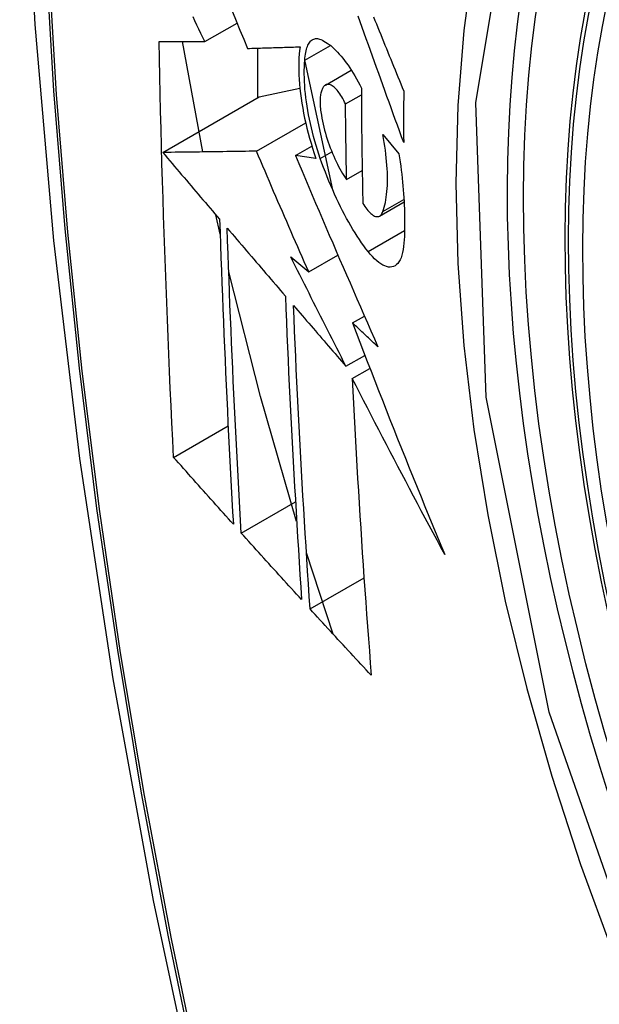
# Model space of a CAD drawing. Header units: inches. Extents: x 532.5 to 626.4, y 205.4 to 289.5.
# Tile 83 of 92: x 581.618 to 581.743, y 259.321 to 259.532. Entities that reach past the tile are written whole.
import ezdxf

# ---------------------------------------------------------------- set-up
doc = ezdxf.new("R2010")
doc.units = ezdxf.units.IN
doc.header["$MEASUREMENT"] = 0
doc.layers.add('Visible Edges(ANSI)', color=7, linetype='Continuous', lineweight=25)
doc.layers.add('Visible Tangent Edges(ANSI)', color=7, linetype='Continuous', lineweight=25)

msp = doc.modelspace()

# ---------------------------------------------------------------- linework, layer by layer
at = {"layer": 'Visible Edges(ANSI)'}
for p, q in [((581.65798, 259.52774), (581.66491, 259.53173)), ((581.65752, 259.50404), (581.65321, 259.52776)), ((581.67947, 259.52377), (581.68495, 259.52693)), ((581.66931, 259.52635), (581.66931, 259.51566)), ((581.67944, 259.52347), (581.68541, 259.49593)), ((581.68388, 259.51842), (581.68942, 259.52162)), ((581.66967, 259.51586), (581.67839, 259.51777)), ((581.6882, 259.51435), (581.69161, 259.51631)), ((581.64893, 259.50392), (581.66967, 259.51586)), ((581.66904, 259.5042), (581.67964, 259.51031)), ((581.69622, 259.50778), (581.69967, 259.50366)), ((581.67745, 259.50328), (581.68096, 259.5053)), ((581.6818, 259.50267), (581.67745, 259.50328)), ((581.68842, 259.49813), (581.69177, 259.50006)), ((581.69552, 259.49028), (581.70077, 259.4933)), ((581.66125, 259.48637), (581.66033, 259.49054)), ((581.67643, 259.48152), (581.68029, 259.47826)), ((581.68029, 259.47826), (581.68657, 259.48187)), ((581.68968, 259.4673), (581.69225, 259.46878)), ((581.68829, 259.45799), (581.69236, 259.46033)), ((581.68965, 259.45535), (581.69344, 259.45753)), ((581.65126, 259.43843), (581.66298, 259.44518)), ((581.66579, 259.42217), (581.67745, 259.42888)), ((581.68556, 259.40041), (581.6798, 259.41793)), ((581.68058, 259.40585), (581.69217, 259.41252))]:
    msp.add_line(p, q, dxfattribs=at)
at = {"layer": 'Visible Edges(ANSI)', "flags": 128}
for points in [[(581.67222, 259.95508), (581.65939, 259.91697), (581.64833, 259.87774), (581.63904, 259.83745), (581.63149, 259.79618), (581.62565, 259.75399), (581.6215, 259.71094), (581.61903, 259.6671), (581.61821, 259.62253), (581.61902, 259.57728), (581.62145, 259.53143), (581.62547, 259.48503), (581.63106, 259.43816), (581.63821, 259.39087), (581.64689, 259.34323), (581.65708, 259.29532), (581.66876, 259.2472)], [(581.66392, 259.53416), (581.66472, 259.53219), (581.66552, 259.53022), (581.66632, 259.52825), (581.66711, 259.52628)], [(581.70069, 259.50609), (581.70024, 259.50732), (581.69979, 259.50856), (581.69934, 259.50979), (581.69889, 259.51103), (581.69844, 259.51226), (581.698, 259.5135), (581.69755, 259.51474), (581.6971, 259.51597), (581.69666, 259.51721), (581.69621, 259.51845), (581.69576, 259.51968), (581.69532, 259.52092), (581.69487, 259.52215), (581.69443, 259.52339), (581.69399, 259.52462), (581.69355, 259.52585), (581.6931, 259.52709), (581.69266, 259.52832), (581.69223, 259.52954), (581.69179, 259.53077), (581.69135, 259.532), (581.69091, 259.53322)], [(581.65798, 259.52774), (581.65756, 259.52863), (581.65713, 259.52952), (581.65671, 259.5304), (581.65628, 259.53129), (581.65586, 259.53218), (581.65544, 259.53307)], [(581.69421, 259.53305), (581.69452, 259.5323), (581.69483, 259.53154), (581.69513, 259.53079), (581.69544, 259.53003), (581.69575, 259.52927), (581.69606, 259.52852), (581.69636, 259.52776), (581.69667, 259.527), (581.69698, 259.52624), (581.69729, 259.52548), (581.6976, 259.52472), (581.69791, 259.52397), (581.69822, 259.52321), (581.69853, 259.52245), (581.69884, 259.52169), (581.69915, 259.52093), (581.69946, 259.52017), (581.69977, 259.51941), (581.70007, 259.51865), (581.70038, 259.51789), (581.70069, 259.51713)], [(581.65126, 259.43843), (581.65108, 259.44212), (581.65091, 259.44581), (581.65073, 259.4495), (581.65056, 259.45319), (581.6504, 259.45689), (581.65024, 259.46059), (581.65008, 259.46429), (581.64993, 259.468), (581.64978, 259.47171), (581.64964, 259.47542), (581.6495, 259.47914), (581.64936, 259.48286), (581.64924, 259.48659), (581.64911, 259.49032), (581.64899, 259.49405), (581.64887, 259.49779), (581.64876, 259.50153), (581.64866, 259.50528), (581.64856, 259.50902), (581.64847, 259.51277), (581.64838, 259.51652), (581.64829, 259.52028), (581.64821, 259.52403), (581.64814, 259.52779)], [(581.64814, 259.52779), (581.64853, 259.52779), (581.64892, 259.52779), (581.64931, 259.52779), (581.64971, 259.52778), (581.65011, 259.52778), (581.65051, 259.52778), (581.65092, 259.52778), (581.65132, 259.52777), (581.65173, 259.52777), (581.65214, 259.52777), (581.65255, 259.52777), (581.65297, 259.52776), (581.65338, 259.52776), (581.6538, 259.52776), (581.65422, 259.52776), (581.65463, 259.52776), (581.65505, 259.52775), (581.65547, 259.52775), (581.65589, 259.52775), (581.65631, 259.52775), (581.65673, 259.52774), (581.65715, 259.52774), (581.65756, 259.52774), (581.65798, 259.52774)], [(581.67947, 259.52377), (581.67949, 259.52421), (581.67953, 259.52462), (581.67958, 259.52502), (581.67964, 259.52539), (581.67971, 259.52575), (581.6798, 259.52609), (581.67989, 259.5264), (581.68, 259.5267), (581.68011, 259.52697), (581.68024, 259.52722), (581.68038, 259.52744), (581.68052, 259.52765), (581.68068, 259.52782), (581.68084, 259.52798), (581.68101, 259.52811), (581.68119, 259.52822), (581.68138, 259.5283), (581.68158, 259.52836), (581.68178, 259.52839), (581.68199, 259.5284), (581.6822, 259.52839), (581.68242, 259.52835), (581.68264, 259.52829), (581.68287, 259.52821)], [(581.68287, 259.52821), (581.68322, 259.52805), (581.68357, 259.52787), (581.68392, 259.52766), (581.68428, 259.52743), (581.68465, 259.52716), (581.68501, 259.52688), (581.68538, 259.52656), (581.68575, 259.52622), (581.68612, 259.52586), (581.68649, 259.52547), (581.68686, 259.52506), (581.68724, 259.52462), (581.68761, 259.52416), (581.68798, 259.52368), (581.68836, 259.52318), (581.68873, 259.52266), (581.6891, 259.52211), (581.68946, 259.52155), (581.68983, 259.52096), (581.69019, 259.52036), (581.69055, 259.51974), (581.69091, 259.5191), (581.69126, 259.51844), (581.69161, 259.51777)], [(581.66711, 259.52628), (581.66758, 259.52629), (581.66804, 259.52631), (581.6685, 259.52632), (581.66897, 259.52634), (581.66944, 259.52635), (581.66991, 259.52637), (581.67037, 259.52638), (581.67084, 259.52639), (581.67131, 259.52641), (581.67179, 259.52642), (581.67226, 259.52644), (581.67273, 259.52645), (581.6732, 259.52647), (581.67368, 259.52648), (581.67415, 259.5265), (581.67463, 259.52651), (581.6751, 259.52653), (581.67558, 259.52654), (581.67605, 259.52656), (581.67652, 259.52657), (581.677, 259.52659), (581.67747, 259.52661), (581.67795, 259.52662), (581.67842, 259.52664)], [(581.67842, 259.52664), (581.67832, 259.52587), (581.67824, 259.52506), (581.67819, 259.52423), (581.67815, 259.52336), (581.67814, 259.52247), (581.67815, 259.52155), (581.67818, 259.52061), (581.67823, 259.51964), (581.67831, 259.51865), (581.6784, 259.51765), (581.67852, 259.51662), (581.67866, 259.51558), (581.67882, 259.51453), (581.679, 259.51347), (581.6792, 259.5124), (581.67941, 259.51132), (581.67965, 259.51024), (581.67991, 259.50915), (581.68018, 259.50807), (581.68047, 259.50698), (581.68078, 259.5059), (581.6811, 259.50482), (581.68144, 259.50374), (581.6818, 259.50267)], [(581.68278, 259.50266), (581.68247, 259.50358), (581.68217, 259.50451), (581.68188, 259.50545), (581.68161, 259.50639), (581.68135, 259.50733), (581.6811, 259.50828), (581.68087, 259.50922), (581.68065, 259.51016), (581.68045, 259.51111), (581.68026, 259.51204), (581.68009, 259.51297), (581.67994, 259.51389), (581.6798, 259.5148), (581.67968, 259.5157), (581.67958, 259.51658), (581.67949, 259.51746), (581.67943, 259.51832), (581.67938, 259.51916), (581.67935, 259.51998), (581.67934, 259.52079), (581.67934, 259.52157), (581.67937, 259.52233), (581.67941, 259.52306), (581.67947, 259.52377)], [(581.6882, 259.51435), (581.68801, 259.51475), (581.68781, 259.51513), (581.68761, 259.5155), (581.68741, 259.51585), (581.6872, 259.51618), (581.68699, 259.5165), (581.68679, 259.51679), (581.68658, 259.51706), (581.68637, 259.51732), (581.68616, 259.51755), (581.68595, 259.51776), (581.68574, 259.51795), (581.68553, 259.51811), (581.68533, 259.51825), (581.68513, 259.51836), (581.68494, 259.51845), (581.68475, 259.51852), (581.68457, 259.51855), (581.68439, 259.51856), (581.68422, 259.51855), (581.68405, 259.51851), (581.6839, 259.51844), (581.68375, 259.51834), (581.68361, 259.51822)], [(581.68361, 259.51822), (581.68351, 259.5181), (581.68341, 259.51797), (581.68332, 259.51782), (581.68323, 259.51766), (581.68315, 259.51748), (581.68308, 259.51729), (581.68301, 259.51709), (581.68295, 259.51687), (581.6829, 259.51664), (581.68285, 259.5164), (581.68281, 259.51614), (581.68278, 259.51587), (581.68276, 259.51559), (581.68274, 259.5153), (581.68273, 259.515), (581.68273, 259.51469), (581.68274, 259.51437), (581.68275, 259.51404), (581.68278, 259.5137), (581.68281, 259.51336), (581.68284, 259.51301), (581.68289, 259.51266), (581.68294, 259.5123), (581.683, 259.51193)], [(581.69161, 259.51777), (581.69161, 259.51673), (581.69161, 259.51569), (581.69162, 259.51465), (581.69162, 259.51362), (581.69163, 259.51258), (581.69164, 259.51155), (581.69165, 259.51051), (581.69165, 259.50948), (581.69166, 259.50845), (581.69168, 259.50741), (581.69169, 259.50638), (581.6917, 259.50535), (581.69171, 259.50432), (581.69172, 259.50329), (581.69174, 259.50225), (581.69175, 259.50122), (581.69177, 259.50019), (581.69179, 259.49916), (581.69181, 259.49814), (581.69182, 259.49711), (581.69184, 259.49608), (581.69186, 259.49505), (581.69188, 259.49403), (581.6919, 259.493)], [(581.70069, 259.51713), (581.70069, 259.51667), (581.70069, 259.51621), (581.70069, 259.51575), (581.70069, 259.51529), (581.70068, 259.51483), (581.70068, 259.51437), (581.70068, 259.51391), (581.70068, 259.51345), (581.70068, 259.51299), (581.70068, 259.51253), (581.70068, 259.51207), (581.70068, 259.51161), (581.70068, 259.51115), (581.70068, 259.51069), (581.70068, 259.51023), (581.70068, 259.50977), (581.70068, 259.50931), (581.70068, 259.50885), (581.70068, 259.50839), (581.70068, 259.50793), (581.70068, 259.50747), (581.70068, 259.50701), (581.70069, 259.50655), (581.70069, 259.50609)], [(581.68842, 259.49813), (581.68841, 259.4988), (581.6884, 259.49947), (581.68838, 259.50015), (581.68837, 259.50082), (581.68836, 259.5015), (581.68835, 259.50217), (581.68834, 259.50285), (581.68833, 259.50352), (581.68832, 259.5042), (581.68831, 259.50487), (581.6883, 259.50555), (581.68829, 259.50623), (581.68828, 259.5069), (581.68827, 259.50758), (581.68826, 259.50825), (581.68825, 259.50893), (581.68824, 259.50961), (581.68824, 259.51028), (581.68823, 259.51096), (581.68822, 259.51164), (581.68822, 259.51232), (581.68821, 259.51299), (581.6882, 259.51367), (581.6882, 259.51435)], [(581.683, 259.51193), (581.68311, 259.5113), (581.68324, 259.51066), (581.68338, 259.51002), (581.68354, 259.50937), (581.6837, 259.50873), (581.68388, 259.50808), (581.68407, 259.50744), (581.68427, 259.5068), (581.68448, 259.50617), (581.6847, 259.50555), (581.68492, 259.50493), (581.68516, 259.50432), (581.6854, 259.50372), (581.68565, 259.50313), (581.68591, 259.50256), (581.68617, 259.502), (581.68644, 259.50145), (581.68671, 259.50092), (581.68699, 259.50041), (581.68727, 259.49992), (581.68756, 259.49944), (581.68784, 259.49898), (581.68813, 259.49854), (581.68842, 259.49813)], [(581.69622, 259.49122), (581.69637, 259.49167), (581.69652, 259.49215), (581.69665, 259.49265), (581.69676, 259.49318), (581.69687, 259.49373), (581.69696, 259.49431), (581.69703, 259.49491), (581.69709, 259.49553), (581.69714, 259.49617), (581.69718, 259.49683), (581.6972, 259.49752), (581.69721, 259.49822), (581.6972, 259.49895), (581.69718, 259.49969), (581.69714, 259.50044), (581.6971, 259.50121), (581.69703, 259.502), (581.69696, 259.5028), (581.69687, 259.5036), (581.69677, 259.50442), (581.69665, 259.50525), (581.69652, 259.50609), (581.69638, 259.50693), (581.69622, 259.50778)], [(581.66904, 259.5042), (581.66826, 259.50419), (581.66748, 259.50418), (581.66669, 259.50417), (581.66589, 259.50416), (581.6651, 259.50415), (581.66429, 259.50414), (581.66348, 259.50413), (581.66267, 259.50411), (581.66185, 259.5041), (581.66103, 259.50409), (581.6602, 259.50408), (581.65937, 259.50407), (581.65853, 259.50405), (581.65769, 259.50404), (581.65684, 259.50403), (581.65598, 259.50402), (581.65512, 259.50401), (581.65425, 259.50399), (581.65338, 259.50398), (581.6525, 259.50397), (581.65162, 259.50396), (581.65073, 259.50394), (581.64983, 259.50393), (581.64893, 259.50392)], [(581.64893, 259.50392), (581.64943, 259.50332), (581.64994, 259.50273), (581.65045, 259.50213), (581.65096, 259.50153), (581.65147, 259.50093), (581.65197, 259.50034), (581.65248, 259.49974), (581.65299, 259.49914), (581.6535, 259.49855), (581.65401, 259.49795), (581.65452, 259.49735), (581.65503, 259.49675), (581.65554, 259.49615), (581.65605, 259.49556), (581.65656, 259.49496), (581.65707, 259.49436), (581.65758, 259.49376), (581.65809, 259.49317), (581.6586, 259.49257), (581.65911, 259.49197), (581.65962, 259.49137), (581.66013, 259.49078), (581.66064, 259.49018), (581.66115, 259.48958)], [(581.68029, 259.47826), (581.67981, 259.47934), (581.67934, 259.48042), (581.67887, 259.4815), (581.67839, 259.48258), (581.67792, 259.48366), (581.67745, 259.48474), (581.67698, 259.48582), (581.67651, 259.4869), (581.67604, 259.48799), (581.67557, 259.48907), (581.6751, 259.49015), (581.67463, 259.49123), (581.67416, 259.49232), (581.67369, 259.4934), (581.67322, 259.49448), (581.67276, 259.49556), (581.67229, 259.49664), (581.67183, 259.49772), (581.67136, 259.49881), (581.6709, 259.49989), (581.67043, 259.50097), (581.66997, 259.50205), (581.6695, 259.50313), (581.66904, 259.5042)], [(581.69967, 259.50366), (581.6998, 259.50278), (581.69993, 259.50189), (581.70004, 259.50102), (581.70015, 259.50015), (581.70026, 259.49928), (581.70035, 259.49842), (581.70044, 259.49757), (581.70052, 259.49673), (581.70059, 259.49589), (581.70065, 259.49506), (581.70071, 259.49424), (581.70076, 259.49343), (581.7008, 259.49262), (581.70083, 259.49183), (581.70086, 259.49105), (581.70088, 259.49027), (581.70089, 259.48951), (581.70089, 259.48875), (581.70089, 259.48801), (581.70088, 259.48728), (581.70086, 259.48655), (581.70083, 259.48585), (581.70079, 259.48515), (581.70075, 259.48446)], [(581.67745, 259.50328), (581.67816, 259.50158), (581.67888, 259.49988), (581.67961, 259.49817), (581.68033, 259.49647), (581.68105, 259.49476), (581.68178, 259.49305), (581.68251, 259.49134), (581.68324, 259.48962), (581.68398, 259.48791), (581.68471, 259.48619), (581.68545, 259.48448), (581.68619, 259.48276), (581.68693, 259.48104), (581.68767, 259.47932), (581.68841, 259.47761), (581.68916, 259.47589), (581.6899, 259.47417), (581.69065, 259.47246), (581.6914, 259.47074), (581.69215, 259.46903), (581.6929, 259.46731), (581.69365, 259.4656), (581.6944, 259.46389), (581.69516, 259.46218)], [(581.69306, 259.48264), (581.69259, 259.48325), (581.69212, 259.48389), (581.69165, 259.48455), (581.69119, 259.48523), (581.69072, 259.48593), (581.69026, 259.48666), (581.6898, 259.4874), (581.68935, 259.48817), (581.68889, 259.48895), (581.68844, 259.48976), (581.688, 259.49058), (581.68756, 259.49142), (581.68712, 259.49228), (581.68669, 259.49316), (581.68626, 259.49405), (581.68585, 259.49496), (581.68544, 259.49588), (581.68503, 259.49681), (581.68464, 259.49776), (581.68425, 259.49872), (581.68387, 259.49969), (581.6835, 259.50067), (581.68314, 259.50166), (581.68278, 259.50266)], [(581.6919, 259.493), (581.69212, 259.49266), (581.69233, 259.49233), (581.69254, 259.49202), (581.69276, 259.49174), (581.69298, 259.49147), (581.69319, 259.49123), (581.6934, 259.49101), (581.69362, 259.49081), (581.69383, 259.49064), (581.69403, 259.49049), (581.69423, 259.49037), (581.69443, 259.49027), (581.69462, 259.4902), (581.69481, 259.49016), (581.69499, 259.49014), (581.69516, 259.49015), (581.69533, 259.49019), (581.69548, 259.49026), (581.69563, 259.49035), (581.69577, 259.49047), (581.6959, 259.49062), (581.69602, 259.49079), (581.69612, 259.491), (581.69622, 259.49122)], [(581.66115, 259.48958), (581.66124, 259.48683), (581.66133, 259.48407), (581.66143, 259.48132), (581.66153, 259.47857), (581.66163, 259.47582), (581.66174, 259.47307), (581.66185, 259.47033), (581.66196, 259.46759), (581.66207, 259.46485), (581.66219, 259.46212), (581.66231, 259.45938), (581.66243, 259.45665), (581.66256, 259.45392), (581.66269, 259.4512), (581.66282, 259.44847), (581.66295, 259.44575), (581.66309, 259.44303), (581.66323, 259.44031), (581.66337, 259.4376), (581.66351, 259.43488), (581.66366, 259.43217), (581.6638, 259.42946), (581.66395, 259.42675), (581.6641, 259.42404)], [(581.66579, 259.42217), (581.66564, 259.42488), (581.66548, 259.4276), (581.66533, 259.43031), (581.66519, 259.43303), (581.66504, 259.43575), (581.6649, 259.43847), (581.66476, 259.4412), (581.66462, 259.44392), (581.66448, 259.44664), (581.66435, 259.44937), (581.66422, 259.45209), (581.66409, 259.45482), (581.66396, 259.45754), (581.66384, 259.46027), (581.66372, 259.463), (581.66361, 259.46574), (581.66349, 259.46847), (581.66338, 259.47121), (581.66327, 259.47395), (581.66317, 259.47669), (581.66307, 259.47943), (581.66297, 259.48218), (581.66287, 259.48492), (581.66278, 259.48767)], [(581.66278, 259.48767), (581.6633, 259.48707), (581.66382, 259.48646), (581.66434, 259.48585), (581.66486, 259.48525), (581.66538, 259.48464), (581.6659, 259.48403), (581.66642, 259.48342), (581.66694, 259.48282), (581.66746, 259.48221), (581.66798, 259.4816), (581.6685, 259.48099), (581.66902, 259.48038), (581.66954, 259.47977), (581.67006, 259.47917), (581.67058, 259.47856), (581.67111, 259.47795), (581.67163, 259.47734), (581.67215, 259.47673), (581.67267, 259.47612), (581.67319, 259.47552), (581.67371, 259.47491), (581.67424, 259.4743), (581.67476, 259.47369), (581.67528, 259.47309)], [(581.70075, 259.48446), (581.70068, 259.48373), (581.70059, 259.48305), (581.70046, 259.48242), (581.7003, 259.48184), (581.70012, 259.48132), (581.69991, 259.48086), (581.69968, 259.48046), (581.69942, 259.48011), (581.69914, 259.47983), (581.69883, 259.4796), (581.69851, 259.47944), (581.69817, 259.47934), (581.6978, 259.4793), (581.69743, 259.47932), (581.69703, 259.4794), (581.69663, 259.47954), (581.69621, 259.47973), (581.69578, 259.47999), (581.69534, 259.4803), (581.69489, 259.48066), (581.69444, 259.48108), (581.69398, 259.48155), (581.69352, 259.48207), (581.69306, 259.48264)], [(581.68829, 259.45799), (581.68779, 259.45897), (581.6873, 259.45995), (581.6868, 259.46093), (581.6863, 259.46191), (581.6858, 259.46289), (581.6853, 259.46387), (581.6848, 259.46485), (581.68431, 259.46583), (581.68381, 259.46681), (581.68331, 259.4678), (581.68282, 259.46878), (581.68232, 259.46976), (581.68183, 259.47074), (581.68133, 259.47172), (581.68084, 259.4727), (581.68035, 259.47368), (581.67986, 259.47467), (581.67936, 259.47565), (581.67887, 259.47663), (581.67838, 259.47761), (581.67789, 259.47859), (581.6774, 259.47957), (581.67691, 259.48055), (581.67643, 259.48152)], [(581.6777, 259.42464), (581.6699, 259.45152), (581.66311, 259.47828)], [(581.67528, 259.47309), (581.67539, 259.47034), (581.6755, 259.46759), (581.67562, 259.46484), (581.67573, 259.4621), (581.67586, 259.45936), (581.67598, 259.45663), (581.67611, 259.45389), (581.67624, 259.45116), (581.67638, 259.44843), (581.67652, 259.44571), (581.67666, 259.44298), (581.67681, 259.44026), (581.67695, 259.43754), (581.67711, 259.43483), (581.67726, 259.43212), (581.67742, 259.42941), (581.67757, 259.4267), (581.67774, 259.424), (581.6779, 259.4213), (581.67807, 259.4186), (581.67824, 259.41591), (581.67841, 259.41322), (581.67858, 259.41053), (581.67876, 259.40785)], [(581.68058, 259.40585), (581.6804, 259.40854), (581.68023, 259.41124), (581.68005, 259.41394), (581.67988, 259.41664), (581.67971, 259.41935), (581.67954, 259.42205), (581.67938, 259.42475), (581.67921, 259.42746), (581.67905, 259.43017), (581.6789, 259.43288), (581.67874, 259.43559), (581.67859, 259.4383), (581.67844, 259.44102), (581.6783, 259.44373), (581.67816, 259.44645), (581.67802, 259.44917), (581.67788, 259.4519), (581.67775, 259.45463), (581.67762, 259.45736), (581.6775, 259.46009), (581.67738, 259.46282), (581.67726, 259.46556), (581.67715, 259.4683), (581.67704, 259.47104)], [(581.67704, 259.47104), (581.6775, 259.4705), (581.67797, 259.46996), (581.67844, 259.46942), (581.67891, 259.46887), (581.67937, 259.46833), (581.67984, 259.46778), (581.68031, 259.46724), (581.68078, 259.4667), (581.68125, 259.46615), (581.68172, 259.46561), (581.68219, 259.46506), (581.68266, 259.46452), (581.68313, 259.46397), (581.6836, 259.46343), (581.68406, 259.46288), (581.68453, 259.46234), (581.685, 259.4618), (581.68547, 259.46125), (581.68594, 259.46071), (581.68641, 259.46016), (581.68688, 259.45962), (581.68735, 259.45908), (581.68782, 259.45853), (581.68829, 259.45799)], [(581.69516, 259.46218), (581.69493, 259.46239), (581.6947, 259.46261), (581.69447, 259.46282), (581.69424, 259.46303), (581.69402, 259.46325), (581.69379, 259.46346), (581.69356, 259.46367), (581.69333, 259.46389), (581.6931, 259.4641), (581.69287, 259.46431), (581.69265, 259.46453), (581.69242, 259.46474), (581.69219, 259.46495), (581.69196, 259.46517), (581.69173, 259.46538), (581.6915, 259.46559), (581.69128, 259.46581), (581.69105, 259.46602), (581.69082, 259.46623), (581.69059, 259.46645), (581.69036, 259.46666), (581.69014, 259.46687), (581.68991, 259.46709), (581.68968, 259.4673)], [(581.68968, 259.4673), (581.69047, 259.46523), (581.69127, 259.46315), (581.69207, 259.46108), (581.69287, 259.459), (581.69367, 259.45693), (581.69448, 259.45485), (581.69529, 259.45277), (581.69611, 259.4507), (581.69692, 259.44862), (581.69774, 259.44654), (581.69856, 259.44447), (581.69939, 259.44239), (581.70022, 259.44032), (581.70105, 259.43824), (581.70189, 259.43617), (581.70272, 259.43409), (581.70356, 259.43202), (581.70441, 259.42994), (581.70526, 259.42787), (581.70611, 259.4258), (581.70696, 259.42373), (581.70782, 259.42166), (581.70868, 259.41959), (581.70955, 259.41752)], [(581.70955, 259.41752), (581.7087, 259.41909), (581.70785, 259.42066), (581.707, 259.42224), (581.70615, 259.42381), (581.70531, 259.42539), (581.70447, 259.42696), (581.70363, 259.42854), (581.70279, 259.43012), (581.70195, 259.4317), (581.70112, 259.43328), (581.70029, 259.43486), (581.69945, 259.43644), (581.69863, 259.43802), (581.6978, 259.4396), (581.69697, 259.44117), (581.69615, 259.44275), (581.69533, 259.44433), (581.69451, 259.44591), (581.69369, 259.44748), (581.69288, 259.44906), (581.69207, 259.45063), (581.69126, 259.45221), (581.69045, 259.45378), (581.68965, 259.45535)], [(581.68965, 259.45535), (581.68978, 259.45266), (581.68991, 259.44997), (581.69005, 259.44728), (581.69019, 259.4446), (581.69033, 259.44192), (581.69048, 259.43924), (581.69064, 259.43656), (581.69079, 259.43389), (581.69095, 259.43122), (581.69112, 259.42855), (581.69128, 259.42589), (581.69145, 259.42323), (581.69163, 259.42057), (581.6918, 259.41791), (581.69198, 259.41526), (581.69216, 259.41262), (581.69235, 259.40998), (581.69254, 259.40734), (581.69272, 259.40471), (581.69292, 259.40208), (581.69311, 259.39946), (581.69331, 259.39684), (581.6935, 259.39422), (581.69371, 259.39162)], [(581.6641, 259.42404), (581.66357, 259.42464), (581.66303, 259.42524), (581.66249, 259.42584), (581.66196, 259.42644), (581.66142, 259.42704), (581.66088, 259.42764), (581.66035, 259.42824), (581.65981, 259.42884), (581.65927, 259.42944), (581.65874, 259.43004), (581.6582, 259.43064), (581.65767, 259.43124), (581.65713, 259.43184), (581.6566, 259.43244), (581.65606, 259.43304), (581.65553, 259.43364), (581.65499, 259.43424), (581.65446, 259.43484), (581.65393, 259.43544), (581.65339, 259.43604), (581.65286, 259.43664), (581.65233, 259.43724), (581.65179, 259.43783), (581.65126, 259.43843)], [(581.67876, 259.40785), (581.67821, 259.40844), (581.67767, 259.40904), (581.67713, 259.40963), (581.67659, 259.41023), (581.67604, 259.41083), (581.6755, 259.41142), (581.67496, 259.41202), (581.67442, 259.41262), (581.67388, 259.41321), (581.67334, 259.41381), (581.6728, 259.41441), (581.67225, 259.415), (581.67171, 259.4156), (581.67117, 259.4162), (581.67063, 259.41679), (581.6701, 259.41739), (581.66956, 259.41799), (581.66902, 259.41859), (581.66848, 259.41918), (581.66794, 259.41978), (581.6674, 259.42038), (581.66687, 259.42097), (581.66633, 259.42157), (581.66579, 259.42217)], [(581.69371, 259.39162), (581.69315, 259.39221), (581.6926, 259.3928), (581.69206, 259.39339), (581.69151, 259.39398), (581.69096, 259.39458), (581.69041, 259.39517), (581.68986, 259.39576), (581.68931, 259.39635), (581.68876, 259.39695), (581.68821, 259.39754), (581.68767, 259.39813), (581.68712, 259.39873), (581.68657, 259.39932), (581.68603, 259.39991), (581.68548, 259.40051), (581.68494, 259.4011), (581.68439, 259.40169), (581.68385, 259.40229), (581.6833, 259.40288), (581.68276, 259.40347), (581.68221, 259.40407), (581.68167, 259.40466), (581.68113, 259.40525), (581.68058, 259.40585)]]:
    msp.add_lwpolyline(points, dxfattribs=at)
at = {"layer": 'Visible Edges(ANSI)'}
msp.add_ellipse((581.96534, 259.35271), major_axis=(-0.15963, 0.2772), ratio=0.578093, dxfattribs=at)
at = {"layer": 'Visible Tangent Edges(ANSI)'}
for p, q in [((581.68278, 259.50266), (581.68525, 259.50408)), ((581.69622, 259.49122), (581.70074, 259.49383)), ((581.69306, 259.48264), (581.70087, 259.48714))]:
    msp.add_line(p, q, dxfattribs=at)
at = {"layer": 'Visible Tangent Edges(ANSI)', "flags": 128}
for points in [[(581.65003, 259.84207), (581.64422, 259.81767), (581.63908, 259.79269), (581.63463, 259.76715), (581.63085, 259.74109), (581.62777, 259.71454), (581.62537, 259.68753), (581.62367, 259.6601), (581.62266, 259.63228), (581.62233, 259.60407), (581.62269, 259.57549), (581.62373, 259.54652), (581.62546, 259.51719), (581.62788, 259.48754), (581.63097, 259.45761), (581.63473, 259.42741), (581.63918, 259.39697), (581.64429, 259.36629), (581.65008, 259.33541), (581.65652, 259.30435), (581.66363, 259.27313), (581.67138, 259.24178)], [(581.67216, 259.24154), (581.66439, 259.27282), (581.65728, 259.30397), (581.65081, 259.33497), (581.64501, 259.36579), (581.63988, 259.39641), (581.63542, 259.4268), (581.63164, 259.45693), (581.62853, 259.48682), (581.62611, 259.51641), (581.62437, 259.54568), (581.62332, 259.57458), (581.62296, 259.6031), (581.62329, 259.63123), (581.62431, 259.65897), (581.62602, 259.68631), (581.62843, 259.71323), (581.63152, 259.73968), (581.63531, 259.76563), (581.63979, 259.79105), (581.64494, 259.81591), (581.65076, 259.84018)], [(581.75615, 259.31452), (581.73193, 259.38367), (581.71841, 259.45138), (581.7162, 259.5146), (581.72541, 259.5702), (581.74567, 259.61583), (581.77592, 259.64921), (581.81488, 259.66883), (581.86086, 259.67395), (581.91156, 259.66429), (581.96472, 259.64031)], [(581.77064, 259.6504), (581.76161, 259.64239), (581.75325, 259.63339), (581.74559, 259.62344), (581.73865, 259.61256), (581.73247, 259.60079), (581.72706, 259.58816), (581.72245, 259.57473), (581.71867, 259.56055), (581.71572, 259.54569), (581.71361, 259.53017), (581.71234, 259.51403), (581.71191, 259.49733), (581.71234, 259.48009), (581.71363, 259.46243), (581.71576, 259.44441), (581.71873, 259.42608), (581.72251, 259.40752), (581.72711, 259.38878), (581.7325, 259.3699), (581.73868, 259.35097), (581.74562, 259.33204), (581.75328, 259.31323)]]:
    msp.add_lwpolyline(points, dxfattribs=at)
at = {"layer": 'Visible Tangent Edges(ANSI)'}
msp.add_ellipse((581.96783, 259.35414), major_axis=(-0.17285, 0.30015), ratio=0.578093, start_param=5.049711, end_param=10.658253, dxfattribs=at)
for centre, major_axis in [((581.96842, 259.35448), (0.17078, -0.29656)), ((581.96545, 259.35277), (-0.16238, 0.28198)), ((581.96534, 259.35271), (0.16178, -0.28094))]:
    msp.add_ellipse(centre, major_axis=major_axis, ratio=0.578093, dxfattribs=at)

doc.saveas('drawing.dxf')
